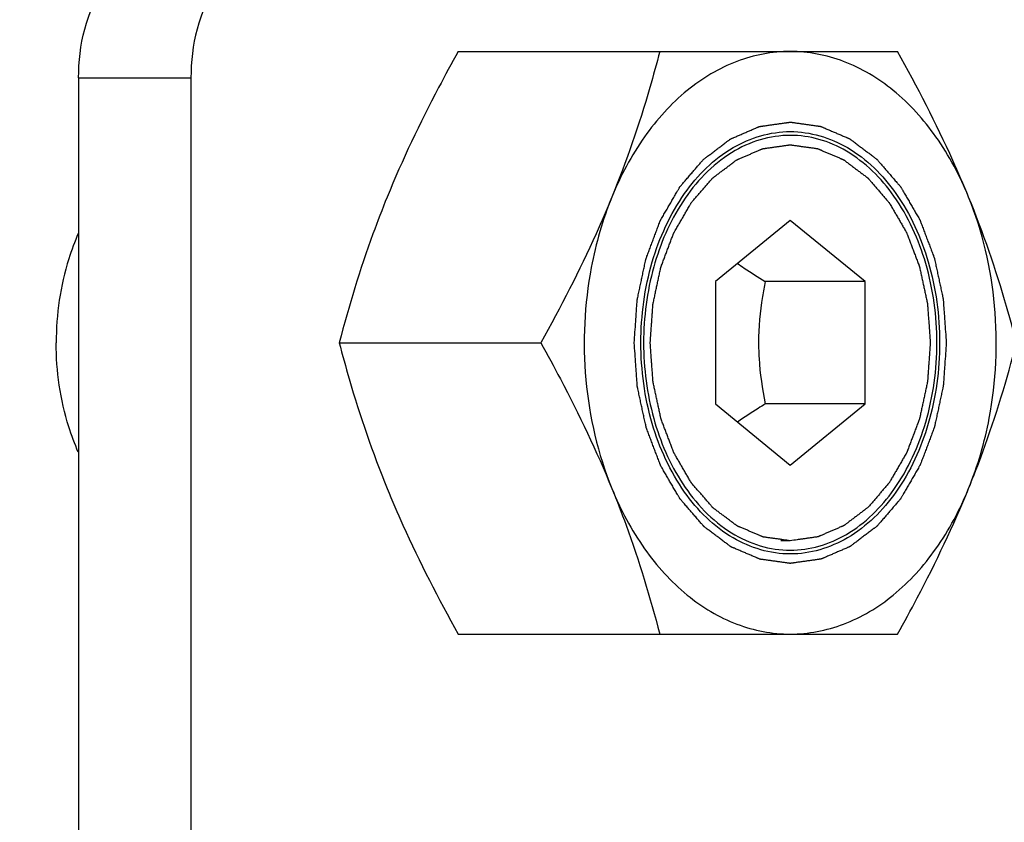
# Model space of a CAD drawing. Header units: millimetres. Extents: x 0 to 11890, y 0 to 8410.
# Tile 180 of 190: x 7861 to 7898, y 6883 to 6913. Entities that reach past the tile are written whole.
import ezdxf

# ---------------------------------------------------------------- set-up
doc = ezdxf.new("R2010")
doc.units = ezdxf.units.MM
doc.header["$LTSCALE"] = 653.95
doc.layers.get('0').update_dxf_attribs({"linetype": 'CONTINUOUS'})
for name, color, linetype in [('304105000321DXF_CONTINUOUS_LINE', 7, 'CONTINUOUS'), ('625001000002DXF_CONTINUOUS_LINE', 7, 'CONTINUOUS'), ('627001000004DXF_CONTINUOUS_LINE', 7, 'CONTINUOUS'), ('R180-1-YUNDONGFANWDXF_DIMENSION', 7, 'CONTINUOUS')]:
    doc.layers.add(name, color=color, linetype=linetype)
doc.styles.get("Standard").update_dxf_attribs({"font": 'txt', "width": 0.7})
doc.dimstyles.new('DIMSTYLE_2', dxfattribs={"dimtxt": 100, "dimasz": 60, "dimexe": 5, "dimexo": 0.2, "dimgap": 2.5, "dimtad": 1, "dimdec": 1, "dimdsep": 46, "dimtxsty": 'Standard', "dimblk": '_FILLED', "dimblk1": '_FILLED', "dimblk2": '_FILLED', "dimcen": 0.09, "dimclrt": 5, "dimazin": 2, "dimtp": 0.01, "dimtm": 0.01, "dimtfac": 1, "dimtdec": 1, "dimtofl": 0, "dimtmove": 0, "dimatfit": 3, "dimldrblk": '_FILLED', "dimfxl": 0, "dimtolj": 1, "dimarcsym": 0})
doc.dimstyles.new('DIMSTYLE_4', dxfattribs={"dimtxt": 100, "dimasz": 60, "dimexe": 5, "dimexo": 0.2, "dimgap": 2.5, "dimtad": 0, "dimtih": 1, "dimtoh": 1, "dimdec": 1, "dimdsep": 46, "dimtxsty": 'Standard', "dimblk": '_FILLED', "dimblk1": '_FILLED', "dimblk2": '_FILLED', "dimcen": 0.09, "dimclrt": 5, "dimazin": 2, "dimtp": 0.01, "dimtm": 0.01, "dimtfac": 1, "dimtdec": 1, "dimtofl": 0, "dimtmove": 0, "dimatfit": 3, "dimldrblk": '_FILLED', "dimfxl": 0, "dimtolj": 1, "dimarcsym": 0})

# ---------------------------------------------------------------- blocks, each defined once
blk = doc.blocks.new('_FILLED')
at = {"color": 0, "linetype": 'ByBlock'}
blk.add_solid([(0, 0), (-1, 0.16667), (-1, -0.16667)], dxfattribs=at)
blk = doc.blocks.new('*D3')
at = {"layer": 'R180-1-YUNDONGFANWDXF_DIMENSION', "color": 2, "linetype": 'Continuous'}
for p, q in [((7942.193, 7214.559), (4728.591, 7214.559)), ((4778.591, 7214.559), (4778.591, 6042.575)), ((4778.591, 4870.591), (4778.591, 6042.575)), ((5593.977, 4870.591), (4728.591, 4870.591))]:
    blk.add_line(p, q, dxfattribs=at)
at = {"layer": 'R180-1-YUNDONGFANWDXF_DIMENSION', "color": 2, "linetype": 'Continuous', "xscale": 60, "yscale": 60, "zscale": 60}
for p, rotation in [((4778.591, 7214.559), 90), ((4778.591, 4870.591), 270)]:
    blk.add_blockref('_FILLED', p, dxfattribs=dict(at, rotation=rotation))
blk = doc.blocks.new('*D23')
at = {"layer": 'R180-1-YUNDONGFANWDXF_DIMENSION', "color": 2, "linetype": 'Continuous'}
blk.add_line((7735.292, 7042.157), (9296.079, 7042.157), dxfattribs=at)

msp = doc.modelspace()

# ---------------------------------------------------------------- linework, layer by layer
at = {"color": 7, "linetype": 'Continuous'}
msp.add_arc((7733.292, 5792.157), 1250, 9, 135, dxfattribs=at)
at = {"layer": '304105000321DXF_CONTINUOUS_LINE', "color": 7, "linetype": 'Continuous'}
for p, q in [((7862.796, 6911.091), (7862.796, 6829.091)), ((7867.038, 6911.091), (7867.038, 6829.091))]:
    msp.add_line(p, q, dxfattribs=at)
at = {"layer": '304105000321DXF_CONTINUOUS_LINE', "color": 9, "linetype": 'Continuous'}
msp.add_line((7862.796, 6911.091), (7867.038, 6911.091), dxfattribs=at)
at = {"layer": '304105000321DXF_CONTINUOUS_LINE', "color": 7, "linetype": 'Continuous'}
for points, knots in [([(7862.796, 6911.091), (7862.796, 6912.319), (7863.263, 6914.603), (7865.366, 6916.091), (7866.331, 6916.091)], [0, 0, 0, 0, 0.559768, 1, 1, 1, 1]), ([(7870.574, 6916.091), (7869.608, 6916.091), (7867.506, 6914.603), (7867.038, 6912.319), (7867.038, 6911.091)], [0, 0, 0, 0, 0.440232, 1, 1, 1, 1])]:
    msp.add_open_spline(points, degree=3, knots=knots, dxfattribs=at)
at = {"layer": '625001000002DXF_CONTINUOUS_LINE', "color": 7, "linetype": 'Continuous'}
for p, q in [((7889.666, 6905.71), (7886.837, 6903.4)), ((7892.494, 6903.4), (7889.666, 6905.71)), ((7886.837, 6903.4), (7886.837, 6898.781)), ((7892.494, 6903.4), (7888.723, 6903.4)), ((7892.494, 6898.781), (7892.494, 6903.4)), ((7886.837, 6898.781), (7889.666, 6896.472)), ((7892.494, 6898.781), (7888.723, 6898.781)), ((7889.666, 6896.472), (7892.494, 6898.781))]:
    msp.add_line(p, q, dxfattribs=at)
at = {"layer": '625001000002DXF_CONTINUOUS_LINE', "color": 2, "linetype": 'Continuous'}
msp.add_line((7889.666, 6893.616), (7889.312, 6893.616), dxfattribs=at)
at = {"layer": '625001000002DXF_CONTINUOUS_LINE', "color": 7, "linetype": 'Continuous'}
for points, knots in [([(7889.666, 6908.922), (7889.285, 6908.922), (7888.503, 6908.805), (7886.991, 6908.11), (7886.085, 6907.146), (7885.607, 6906.418)], [0, 0, 0, 0, 0.231158, 0.471469, 1, 1, 1, 1]), ([(7889.666, 6893.26), (7890.029, 6893.26), (7890.774, 6893.365), (7892.222, 6893.998), (7893.785, 6895.56), (7894.938, 6898.126), (7895.341, 6901.091), (7894.938, 6904.055), (7893.785, 6906.621), (7892.222, 6908.183), (7890.774, 6908.816), (7890.029, 6908.922), (7889.666, 6908.922)], [0, 0, 0, 0, 0.051797, 0.105473, 0.222848, 0.356285, 0.5, 0.643715, 0.777152, 0.894527, 0.948203, 1, 1, 1, 1]), ([(7885.607, 6906.418), (7885.114, 6905.666), (7884.368, 6903.922), (7884.005, 6901.091), (7884.368, 6898.26), (7885.113, 6896.516), (7885.607, 6895.764)], [0, 0, 0, 0, 0.241552, 0.499997, 0.758444, 1, 1, 1, 1]), ([(7887.675, 6904.086), (7887.758, 6904.027), (7888.101, 6903.789), (7888.454, 6903.565), (7888.723, 6903.4)], [0, 0, 0, 0, 0.243098, 1, 1, 1, 1]), ([(7888.723, 6903.4), (7888.685, 6903.212), (7888.543, 6902.45), (7888.47, 6901.674), (7888.47, 6901.091)], [0, 0, 0, 0, 0.248025, 1, 1, 1, 1]), ([(7888.47, 6901.091), (7888.47, 6900.895), (7888.494, 6900.12), (7888.607, 6899.35), (7888.723, 6898.781)], [0, 0, 0, 0, 0.251886, 1, 1, 1, 1]), ([(7888.723, 6898.781), (7888.632, 6898.725), (7888.277, 6898.505), (7887.928, 6898.275), (7887.675, 6898.096)], [0, 0, 0, 0, 0.256164, 1, 1, 1, 1]), ([(7885.607, 6895.764), (7886.085, 6895.036), (7886.99, 6894.071), (7888.503, 6893.376), (7889.285, 6893.26), (7889.666, 6893.26)], [0, 0, 0, 0, 0.528534, 0.768844, 1, 1, 1, 1])]:
    msp.add_open_spline(points, degree=3, knots=knots, dxfattribs=at)
at = {"layer": '625001000002DXF_CONTINUOUS_LINE', "color": 2, "linetype": 'Continuous'}
for points, knots in [([(7884.38, 6901.091), (7884.389, 6901.212), (7884.405, 6901.454), (7884.426, 6901.756), (7884.443, 6901.998), (7884.454, 6902.149), (7884.462, 6902.27), (7884.468, 6902.361), (7884.474, 6902.437), (7884.477, 6902.49), (7884.48, 6902.52), (7884.48, 6902.543), (7884.486, 6902.564), (7884.492, 6902.594), (7884.503, 6902.644), (7884.518, 6902.717), (7884.537, 6902.804), (7884.562, 6902.921), (7884.593, 6903.066), (7884.63, 6903.241), (7884.667, 6903.416), (7884.698, 6903.561), (7884.723, 6903.677), (7884.742, 6903.765), (7884.757, 6903.837), (7884.768, 6903.888), (7884.775, 6903.917), (7884.778, 6903.94), (7884.787, 6903.959), (7884.797, 6903.986), (7884.814, 6904.033), (7884.84, 6904.1), (7884.87, 6904.181), (7884.91, 6904.288), (7884.961, 6904.422), (7885.021, 6904.583), (7885.082, 6904.744), (7885.132, 6904.878), (7885.173, 6904.986), (7885.203, 6905.066), (7885.228, 6905.133), (7885.246, 6905.18), (7885.256, 6905.207), (7885.263, 6905.228), (7885.274, 6905.245), (7885.287, 6905.269), (7885.312, 6905.311), (7885.346, 6905.371), (7885.388, 6905.443), (7885.443, 6905.539), (7885.513, 6905.658), (7885.596, 6905.802), (7885.679, 6905.945), (7885.748, 6906.065), (7885.804, 6906.161), (7885.845, 6906.233), (7885.88, 6906.292), (7885.904, 6906.335), (7885.918, 6906.358), (7885.928, 6906.377), (7885.941, 6906.391), (7885.957, 6906.41), (7885.987, 6906.444), (7886.028, 6906.492), (7886.078, 6906.55), (7886.144, 6906.627), (7886.227, 6906.724), (7886.327, 6906.839), (7886.427, 6906.955), (7886.51, 6907.052), (7886.576, 6907.129), (7886.626, 6907.187), (7886.667, 6907.235), (7886.696, 6907.269), (7886.713, 6907.288), (7886.725, 6907.303), (7886.74, 6907.313), (7886.759, 6907.328), (7886.792, 6907.352), (7886.839, 6907.389), (7886.896, 6907.432), (7886.972, 6907.489), (7887.066, 6907.561), (7887.18, 6907.647), (7887.294, 6907.733), (7887.388, 6907.805), (7887.464, 6907.862), (7887.512, 6907.898), (7887.549, 6907.927), (7887.578, 6907.949), (7887.601, 6907.967), (7887.621, 6907.981), (7887.634, 6907.993), (7887.65, 6907.998), (7887.671, 6908.007), (7887.696, 6908.018), (7887.727, 6908.032), (7887.768, 6908.049), (7887.82, 6908.072), (7887.902, 6908.107), (7888.005, 6908.152), (7888.128, 6908.205), (7888.251, 6908.258), (7888.354, 6908.303), (7888.436, 6908.338), (7888.488, 6908.36), (7888.529, 6908.378), (7888.559, 6908.392), (7888.585, 6908.403), (7888.606, 6908.411), (7888.621, 6908.42), (7888.638, 6908.42), (7888.659, 6908.424), (7888.686, 6908.427), (7888.719, 6908.432), (7888.763, 6908.438), (7888.817, 6908.446), (7888.904, 6908.458), (7889.013, 6908.474), (7889.143, 6908.492), (7889.274, 6908.51), (7889.383, 6908.526), (7889.47, 6908.538), (7889.524, 6908.546), (7889.568, 6908.552), (7889.601, 6908.557), (7889.628, 6908.56), (7889.647, 6908.563), (7889.658, 6908.564), (7889.666, 6908.566), (7889.674, 6908.564), (7889.685, 6908.563), (7889.703, 6908.56), (7889.73, 6908.557), (7889.762, 6908.552), (7889.805, 6908.546), (7889.858, 6908.539), (7889.944, 6908.527), (7890.051, 6908.512), (7890.179, 6908.495), (7890.308, 6908.477), (7890.414, 6908.462), (7890.5, 6908.45), (7890.553, 6908.443), (7890.596, 6908.437), (7890.628, 6908.432), (7890.655, 6908.429), (7890.676, 6908.425), (7890.693, 6908.425), (7890.708, 6908.416), (7890.729, 6908.408), (7890.754, 6908.397), (7890.785, 6908.384), (7890.826, 6908.366), (7890.878, 6908.344), (7890.96, 6908.309), (7891.063, 6908.265), (7891.186, 6908.213), (7891.31, 6908.16), (7891.413, 6908.116), (7891.495, 6908.081), (7891.546, 6908.059), (7891.587, 6908.041), (7891.618, 6908.028), (7891.644, 6908.017), (7891.665, 6908.008), (7891.68, 6908.003), (7891.694, 6907.991), (7891.713, 6907.977), (7891.737, 6907.959), (7891.765, 6907.938), (7891.803, 6907.909), (7891.851, 6907.873), (7891.927, 6907.816), (7892.022, 6907.745), (7892.135, 6907.659), (7892.249, 6907.574), (7892.344, 6907.502), (7892.42, 6907.445), (7892.468, 6907.41), (7892.505, 6907.381), (7892.534, 6907.36), (7892.558, 6907.342), (7892.577, 6907.327), (7892.591, 6907.318), (7892.603, 6907.302), (7892.621, 6907.283), (7892.642, 6907.258), (7892.667, 6907.229), (7892.701, 6907.189), (7892.743, 6907.14), (7892.811, 6907.062), (7892.896, 6906.964), (7892.997, 6906.847), (7893.099, 6906.729), (7893.183, 6906.631), (7893.251, 6906.553), (7893.302, 6906.494), (7893.344, 6906.445), (7893.374, 6906.411), (7893.39, 6906.391), (7893.404, 6906.377), (7893.413, 6906.359), (7893.427, 6906.335), (7893.451, 6906.294), (7893.485, 6906.235), (7893.526, 6906.165), (7893.581, 6906.071), (7893.649, 6905.954), (7893.731, 6905.813), (7893.813, 6905.672), (7893.881, 6905.554), (7893.935, 6905.46), (7893.976, 6905.39), (7894.01, 6905.331), (7894.034, 6905.29), (7894.048, 6905.266), (7894.059, 6905.25), (7894.066, 6905.229), (7894.076, 6905.202), (7894.094, 6905.155), (7894.119, 6905.088), (7894.15, 6905.008), (7894.19, 6904.901), (7894.241, 6904.767), (7894.302, 6904.606), (7894.363, 6904.445), (7894.414, 6904.312), (7894.454, 6904.204), (7894.485, 6904.124), (7894.51, 6904.057), (7894.528, 6904.01), (7894.538, 6903.983), (7894.546, 6903.964), (7894.55, 6903.941), (7894.557, 6903.913), (7894.568, 6903.862), (7894.583, 6903.789), (7894.602, 6903.702), (7894.627, 6903.585), (7894.659, 6903.44), (7894.696, 6903.266), (7894.734, 6903.091), (7894.766, 6902.946), (7894.791, 6902.83), (7894.81, 6902.743), (7894.825, 6902.67), (7894.836, 6902.619), (7894.842, 6902.59), (7894.848, 6902.569), (7894.849, 6902.545), (7894.851, 6902.514), (7894.855, 6902.46), (7894.86, 6902.384), (7894.867, 6902.291), (7894.875, 6902.168), (7894.886, 6902.014), (7894.904, 6901.768), (7894.925, 6901.46), (7894.943, 6901.214), (7894.951, 6901.091)], [0, 0, 0, 0, 0.015625, 0.03125, 0.039062, 0.046875, 0.050781, 0.054688, 0.058594, 0.060547, 0.061523, 0.0625, 0.063477, 0.064453, 0.066406, 0.070312, 0.074219, 0.078125, 0.085938, 0.09375, 0.101562, 0.109375, 0.113281, 0.117188, 0.121094, 0.123047, 0.124023, 0.125, 0.125977, 0.126953, 0.128906, 0.132812, 0.136719, 0.140625, 0.148438, 0.15625, 0.164062, 0.171875, 0.175781, 0.179688, 0.183594, 0.185547, 0.186523, 0.1875, 0.188477, 0.189453, 0.191406, 0.195312, 0.199219, 0.203125, 0.210938, 0.21875, 0.226562, 0.234375, 0.238281, 0.242188, 0.246094, 0.248047, 0.249023, 0.25, 0.250977, 0.251953, 0.253906, 0.257812, 0.261719, 0.265625, 0.273438, 0.28125, 0.289062, 0.296875, 0.300781, 0.304688, 0.308594, 0.310547, 0.311523, 0.3125, 0.313477, 0.314453, 0.316406, 0.320312, 0.324219, 0.328125, 0.335938, 0.34375, 0.351562, 0.359375, 0.363281, 0.367188, 0.369141, 0.371094, 0.373047, 0.374023, 0.375, 0.375977, 0.376953, 0.378906, 0.380859, 0.382812, 0.386719, 0.390625, 0.398438, 0.40625, 0.414062, 0.421875, 0.425781, 0.429688, 0.431641, 0.433594, 0.435547, 0.436523, 0.4375, 0.438477, 0.439453, 0.441406, 0.443359, 0.445312, 0.449219, 0.453125, 0.460938, 0.46875, 0.476562, 0.484375, 0.488281, 0.492188, 0.494141, 0.496094, 0.498047, 0.499023, 0.499512, 0.5, 0.500488, 0.500977, 0.501953, 0.503906, 0.505859, 0.507812, 0.511719, 0.515625, 0.523438, 0.53125, 0.539062, 0.546875, 0.550781, 0.554688, 0.556641, 0.558594, 0.560547, 0.561523, 0.5625, 0.563477, 0.564453, 0.566406, 0.568359, 0.570312, 0.574219, 0.578125, 0.585938, 0.59375, 0.601562, 0.609375, 0.613281, 0.617188, 0.619141, 0.621094, 0.623047, 0.624023, 0.625, 0.625977, 0.626953, 0.628906, 0.630859, 0.632812, 0.636719, 0.640625, 0.648438, 0.65625, 0.664062, 0.671875, 0.675781, 0.679688, 0.681641, 0.683594, 0.685547, 0.686523, 0.6875, 0.688477, 0.689453, 0.691406, 0.693359, 0.695312, 0.699219, 0.703125, 0.710938, 0.71875, 0.726562, 0.734375, 0.738281, 0.742188, 0.746094, 0.748047, 0.749023, 0.75, 0.750977, 0.751953, 0.753906, 0.757812, 0.761719, 0.765625, 0.773438, 0.78125, 0.789062, 0.796875, 0.800781, 0.804688, 0.808594, 0.810547, 0.811523, 0.8125, 0.813477, 0.814453, 0.816406, 0.820312, 0.824219, 0.828125, 0.835938, 0.84375, 0.851562, 0.859375, 0.863281, 0.867188, 0.871094, 0.873047, 0.874023, 0.875, 0.875977, 0.876953, 0.878906, 0.882812, 0.886719, 0.890625, 0.898438, 0.90625, 0.914062, 0.921875, 0.925781, 0.929688, 0.933594, 0.935547, 0.936523, 0.9375, 0.938477, 0.939453, 0.941406, 0.945312, 0.949219, 0.953125, 0.960938, 0.96875, 0.984375, 1, 1, 1, 1]), ([(7889.666, 6893.616), (7889.58, 6893.628), (7889.452, 6893.645), (7889.281, 6893.669), (7889.153, 6893.687), (7889.024, 6893.705), (7888.917, 6893.72), (7888.832, 6893.731), (7888.778, 6893.739), (7888.735, 6893.745), (7888.703, 6893.749), (7888.677, 6893.753), (7888.655, 6893.756), (7888.639, 6893.757), (7888.624, 6893.765), (7888.603, 6893.773), (7888.577, 6893.785), (7888.547, 6893.798), (7888.505, 6893.815), (7888.454, 6893.837), (7888.372, 6893.872), (7888.269, 6893.916), (7888.145, 6893.969), (7888.022, 6894.022), (7887.919, 6894.066), (7887.837, 6894.101), (7887.785, 6894.123), (7887.744, 6894.14), (7887.713, 6894.153), (7887.688, 6894.164), (7887.667, 6894.173), (7887.651, 6894.179), (7887.638, 6894.191), (7887.618, 6894.205), (7887.595, 6894.223), (7887.566, 6894.244), (7887.528, 6894.273), (7887.481, 6894.308), (7887.405, 6894.365), (7887.31, 6894.437), (7887.196, 6894.522), (7887.082, 6894.608), (7886.988, 6894.679), (7886.912, 6894.736), (7886.864, 6894.772), (7886.826, 6894.8), (7886.798, 6894.822), (7886.774, 6894.839), (7886.755, 6894.854), (7886.74, 6894.863), (7886.728, 6894.88), (7886.711, 6894.899), (7886.69, 6894.923), (7886.665, 6894.953), (7886.631, 6894.992), (7886.588, 6895.041), (7886.521, 6895.119), (7886.436, 6895.217), (7886.335, 6895.335), (7886.233, 6895.452), (7886.148, 6895.55), (7886.081, 6895.629), (7886.03, 6895.688), (7885.988, 6895.737), (7885.958, 6895.771), (7885.941, 6895.791), (7885.928, 6895.804), (7885.918, 6895.823), (7885.904, 6895.846), (7885.881, 6895.887), (7885.846, 6895.946), (7885.806, 6896.016), (7885.751, 6896.11), (7885.683, 6896.228), (7885.601, 6896.369), (7885.519, 6896.51), (7885.451, 6896.627), (7885.396, 6896.721), (7885.355, 6896.791), (7885.321, 6896.85), (7885.297, 6896.891), (7885.284, 6896.915), (7885.273, 6896.932), (7885.266, 6896.953), (7885.256, 6896.979), (7885.238, 6897.026), (7885.213, 6897.093), (7885.182, 6897.173), (7885.142, 6897.281), (7885.091, 6897.415), (7885.03, 6897.575), (7884.969, 6897.736), (7884.918, 6897.87), (7884.878, 6897.977), (7884.847, 6898.057), (7884.822, 6898.124), (7884.804, 6898.171), (7884.794, 6898.198), (7884.785, 6898.218), (7884.782, 6898.24), (7884.775, 6898.269), (7884.764, 6898.32), (7884.748, 6898.392), (7884.73, 6898.48), (7884.704, 6898.596), (7884.673, 6898.741), (7884.635, 6898.916), (7884.598, 6899.09), (7884.566, 6899.235), (7884.541, 6899.352), (7884.522, 6899.439), (7884.507, 6899.512), (7884.495, 6899.562), (7884.489, 6899.592), (7884.484, 6899.613), (7884.483, 6899.636), (7884.481, 6899.667), (7884.477, 6899.721), (7884.471, 6899.798), (7884.465, 6899.89), (7884.456, 6900.013), (7884.445, 6900.167), (7884.428, 6900.414), (7884.406, 6900.721), (7884.389, 6900.968), (7884.38, 6901.091)], [0, 0, 0, 0, 0.03125, 0.046875, 0.0625, 0.078125, 0.09375, 0.101562, 0.109375, 0.113281, 0.117188, 0.121094, 0.123047, 0.125, 0.126953, 0.128906, 0.132812, 0.136719, 0.140625, 0.148438, 0.15625, 0.171875, 0.1875, 0.203125, 0.21875, 0.226562, 0.234375, 0.238281, 0.242188, 0.246094, 0.248047, 0.25, 0.251953, 0.253906, 0.257812, 0.261719, 0.265625, 0.273438, 0.28125, 0.296875, 0.3125, 0.328125, 0.34375, 0.351562, 0.359375, 0.363281, 0.367188, 0.371094, 0.373047, 0.375, 0.376953, 0.378906, 0.382812, 0.386719, 0.390625, 0.398438, 0.40625, 0.421875, 0.4375, 0.453125, 0.46875, 0.476562, 0.484375, 0.492188, 0.496094, 0.498047, 0.5, 0.501953, 0.503906, 0.507812, 0.515625, 0.523438, 0.53125, 0.546875, 0.5625, 0.578125, 0.59375, 0.601562, 0.609375, 0.617188, 0.621094, 0.623047, 0.625, 0.626953, 0.628906, 0.632812, 0.640625, 0.648438, 0.65625, 0.671875, 0.6875, 0.703125, 0.71875, 0.726562, 0.734375, 0.742188, 0.746094, 0.748047, 0.75, 0.751953, 0.753906, 0.757812, 0.765625, 0.773438, 0.78125, 0.796875, 0.8125, 0.828125, 0.84375, 0.851562, 0.859375, 0.867188, 0.871094, 0.873047, 0.875, 0.876953, 0.878906, 0.882812, 0.890625, 0.898438, 0.90625, 0.921875, 0.9375, 0.96875, 1, 1, 1, 1]), ([(7894.951, 6901.091), (7894.943, 6900.97), (7894.926, 6900.728), (7894.905, 6900.425), (7894.889, 6900.183), (7894.878, 6900.032), (7894.87, 6899.911), (7894.863, 6899.82), (7894.858, 6899.745), (7894.855, 6899.692), (7894.852, 6899.662), (7894.852, 6899.639), (7894.846, 6899.617), (7894.84, 6899.588), (7894.829, 6899.537), (7894.814, 6899.464), (7894.795, 6899.377), (7894.77, 6899.261), (7894.739, 6899.115), (7894.702, 6898.941), (7894.664, 6898.766), (7894.633, 6898.62), (7894.609, 6898.504), (7894.59, 6898.417), (7894.574, 6898.344), (7894.564, 6898.293), (7894.557, 6898.264), (7894.553, 6898.242), (7894.545, 6898.222), (7894.535, 6898.195), (7894.517, 6898.148), (7894.492, 6898.081), (7894.462, 6898.001), (7894.422, 6897.893), (7894.371, 6897.759), (7894.311, 6897.598), (7894.25, 6897.437), (7894.2, 6897.303), (7894.159, 6897.196), (7894.129, 6897.115), (7894.104, 6897.048), (7894.086, 6897.001), (7894.076, 6896.974), (7894.069, 6896.954), (7894.058, 6896.936), (7894.044, 6896.912), (7894.02, 6896.87), (7893.985, 6896.81), (7893.944, 6896.739), (7893.888, 6896.643), (7893.819, 6896.523), (7893.736, 6896.38), (7893.653, 6896.236), (7893.583, 6896.116), (7893.528, 6896.021), (7893.487, 6895.949), (7893.452, 6895.889), (7893.428, 6895.847), (7893.414, 6895.823), (7893.404, 6895.804), (7893.391, 6895.791), (7893.374, 6895.771), (7893.345, 6895.738), (7893.304, 6895.689), (7893.254, 6895.631), (7893.187, 6895.554), (7893.104, 6895.458), (7893.005, 6895.342), (7892.905, 6895.226), (7892.822, 6895.13), (7892.756, 6895.053), (7892.706, 6894.995), (7892.664, 6894.947), (7892.635, 6894.913), (7892.619, 6894.894), (7892.607, 6894.878), (7892.592, 6894.869), (7892.573, 6894.854), (7892.54, 6894.829), (7892.493, 6894.793), (7892.436, 6894.75), (7892.36, 6894.692), (7892.265, 6894.621), (7892.152, 6894.534), (7892.038, 6894.448), (7891.943, 6894.376), (7891.868, 6894.319), (7891.82, 6894.283), (7891.782, 6894.254), (7891.754, 6894.233), (7891.73, 6894.215), (7891.711, 6894.201), (7891.697, 6894.189), (7891.682, 6894.183), (7891.661, 6894.174), (7891.635, 6894.163), (7891.605, 6894.15), (7891.564, 6894.132), (7891.512, 6894.11), (7891.43, 6894.074), (7891.327, 6894.03), (7891.204, 6893.976), (7891.081, 6893.923), (7890.978, 6893.879), (7890.896, 6893.843), (7890.844, 6893.821), (7890.803, 6893.803), (7890.772, 6893.79), (7890.747, 6893.779), (7890.726, 6893.77), (7890.711, 6893.762), (7890.694, 6893.761), (7890.673, 6893.758), (7890.645, 6893.754), (7890.613, 6893.749), (7890.569, 6893.743), (7890.515, 6893.736), (7890.428, 6893.723), (7890.319, 6893.708), (7890.188, 6893.689), (7890.058, 6893.671), (7889.884, 6893.646), (7889.753, 6893.628), (7889.666, 6893.616)], [0, 0, 0, 0, 0.03125, 0.0625, 0.078125, 0.09375, 0.101562, 0.109375, 0.117188, 0.121094, 0.123047, 0.125, 0.126953, 0.128906, 0.132812, 0.140625, 0.148438, 0.15625, 0.171875, 0.1875, 0.203125, 0.21875, 0.226562, 0.234375, 0.242188, 0.246094, 0.248047, 0.25, 0.251953, 0.253906, 0.257812, 0.265625, 0.273438, 0.28125, 0.296875, 0.3125, 0.328125, 0.34375, 0.351562, 0.359375, 0.367188, 0.371094, 0.373047, 0.375, 0.376953, 0.378906, 0.382812, 0.390625, 0.398438, 0.40625, 0.421875, 0.4375, 0.453125, 0.46875, 0.476562, 0.484375, 0.492188, 0.496094, 0.498047, 0.5, 0.501953, 0.503906, 0.507812, 0.515625, 0.523438, 0.53125, 0.546875, 0.5625, 0.578125, 0.59375, 0.601562, 0.609375, 0.617188, 0.621094, 0.623047, 0.625, 0.626953, 0.628906, 0.632812, 0.640625, 0.648438, 0.65625, 0.671875, 0.6875, 0.703125, 0.71875, 0.726562, 0.734375, 0.738281, 0.742188, 0.746094, 0.748047, 0.75, 0.751953, 0.753906, 0.757812, 0.761719, 0.765625, 0.773438, 0.78125, 0.796875, 0.8125, 0.828125, 0.84375, 0.851562, 0.859375, 0.863281, 0.867188, 0.871094, 0.873047, 0.875, 0.876953, 0.878906, 0.882812, 0.886719, 0.890625, 0.898438, 0.90625, 0.921875, 0.9375, 0.953125, 0.96875, 1, 1, 1, 1])]:
    msp.add_open_spline(points, degree=3, knots=knots, dxfattribs=at)
at = {"layer": '627001000004DXF_CONTINUOUS_LINE', "color": 7, "linetype": 'Continuous'}
for p, q in [((7877.128, 6912.091), (7893.719, 6912.091)), ((7872.637, 6901.091), (7880.246, 6901.091)), ((7877.128, 6890.091), (7893.719, 6890.091))]:
    msp.add_line(p, q, dxfattribs=at)
for points, knots in [([(7877.128, 6912.091), (7876.876, 6911.639), (7875.902, 6909.846), (7875.02, 6908.001), (7874.444, 6906.591)], [0, 0, 0, 0, 0.253663, 1, 1, 1, 1]), ([(7884.737, 6912.091), (7884.619, 6911.634), (7884.11, 6909.772), (7883.481, 6907.941), (7882.93, 6906.591)], [0, 0, 0, 0, 0.244411, 1, 1, 1, 1]), ([(7889.666, 6912.091), (7888.983, 6912.091), (7887.564, 6911.818), (7885.651, 6910.66), (7884.041, 6908.868), (7883.256, 6907.391), (7882.93, 6906.591)], [0, 0, 0, 0, 0.2228, 0.45935, 0.717992, 1, 1, 1, 1]), ([(7896.402, 6906.591), (7896.075, 6907.391), (7895.291, 6908.868), (7893.681, 6910.66), (7891.767, 6911.818), (7890.348, 6912.091), (7889.666, 6912.091)], [0, 0, 0, 0, 0.282008, 0.54065, 0.7772, 1, 1, 1, 1]), ([(7896.402, 6906.591), (7896.212, 6907.055), (7895.406, 6908.93), (7894.467, 6910.746), (7893.719, 6912.091)], [0, 0, 0, 0, 0.245851, 1, 1, 1, 1]), ([(7884.027, 6901.091), (7884.027, 6902.118), (7884.296, 6904.112), (7885.475, 6906.722), (7887.316, 6908.58), (7889.666, 6909.294), (7892.016, 6908.58), (7893.857, 6906.722), (7895.036, 6904.112), (7895.305, 6902.118), (7895.305, 6901.091)], [0, 0, 0, 0, 0.143982, 0.277671, 0.395266, 0.5, 0.604734, 0.722329, 0.856018, 1, 1, 1, 1]), ([(7874.444, 6906.591), (7874.258, 6906.133), (7873.561, 6904.332), (7872.998, 6902.481), (7872.637, 6901.091)], [0, 0, 0, 0, 0.255984, 1, 1, 1, 1]), ([(7882.93, 6906.591), (7882.74, 6906.126), (7881.934, 6904.251), (7880.995, 6902.435), (7880.246, 6901.091)], [0, 0, 0, 0, 0.245851, 1, 1, 1, 1]), ([(7882.93, 6906.591), (7882.581, 6905.738), (7881.549, 6902.158), (7881.874, 6898.178), (7882.93, 6895.591)], [0, 0, 0, 0, 0.247987, 1, 1, 1, 1]), ([(7898.209, 6901.091), (7898.091, 6901.547), (7897.582, 6903.41), (7896.953, 6905.24), (7896.402, 6906.591)], [0, 0, 0, 0, 0.244411, 1, 1, 1, 1]), ([(7896.402, 6895.591), (7896.75, 6896.444), (7897.783, 6900.023), (7897.458, 6904.004), (7896.402, 6906.591)], [0, 0, 0, 0, 0.247987, 1, 1, 1, 1]), ([(7862.784, 6905.222), (7862.646, 6904.909), (7862.152, 6903.586), (7861.947, 6902.16), (7861.947, 6901.091)], [0, 0, 0, 0, 0.242415, 1, 1, 1, 1]), ([(7862.784, 6896.959), (7862.646, 6897.272), (7862.152, 6898.595), (7861.947, 6900.022), (7861.947, 6901.091)], [0, 0, 0, 0, 0.242415, 1, 1, 1, 1]), ([(7872.637, 6901.091), (7872.756, 6900.634), (7873.265, 6898.772), (7873.893, 6896.941), (7874.444, 6895.591)], [0, 0, 0, 0, 0.244411, 1, 1, 1, 1]), ([(7880.246, 6901.091), (7880.498, 6900.639), (7881.472, 6898.846), (7882.354, 6897.001), (7882.93, 6895.591)], [0, 0, 0, 0, 0.253662, 1, 1, 1, 1]), ([(7895.305, 6901.091), (7895.305, 6900.063), (7895.036, 6898.07), (7893.857, 6895.459), (7892.016, 6893.601), (7889.666, 6892.887), (7887.316, 6893.601), (7885.475, 6895.459), (7884.296, 6898.07), (7884.027, 6900.063), (7884.027, 6901.091)], [0, 0, 0, 0, 0.143982, 0.277671, 0.395266, 0.5, 0.604734, 0.722329, 0.856018, 1, 1, 1, 1]), ([(7896.402, 6895.591), (7896.589, 6896.048), (7897.286, 6897.849), (7897.848, 6899.7), (7898.209, 6901.091)], [0, 0, 0, 0, 0.255984, 1, 1, 1, 1]), ([(7874.444, 6895.591), (7874.634, 6895.126), (7875.441, 6893.251), (7876.379, 6891.435), (7877.128, 6890.091)], [0, 0, 0, 0, 0.245851, 1, 1, 1, 1]), ([(7882.93, 6895.591), (7883.117, 6895.133), (7883.814, 6893.332), (7884.376, 6891.481), (7884.737, 6890.091)], [0, 0, 0, 0, 0.255984, 1, 1, 1, 1]), ([(7882.93, 6895.591), (7883.256, 6894.791), (7884.041, 6893.314), (7885.651, 6891.522), (7887.564, 6890.364), (7888.983, 6890.091), (7889.666, 6890.091)], [0, 0, 0, 0, 0.282008, 0.54065, 0.7772, 1, 1, 1, 1]), ([(7889.666, 6890.091), (7890.348, 6890.091), (7891.767, 6890.364), (7893.681, 6891.522), (7895.291, 6893.314), (7896.075, 6894.791), (7896.402, 6895.591)], [0, 0, 0, 0, 0.2228, 0.45935, 0.717992, 1, 1, 1, 1]), ([(7893.719, 6890.091), (7893.97, 6890.543), (7894.945, 6892.336), (7895.826, 6894.181), (7896.402, 6895.591)], [0, 0, 0, 0, 0.253663, 1, 1, 1, 1])]:
    msp.add_open_spline(points, degree=3, knots=knots, dxfattribs=at)
at = {"layer": '627001000004DXF_CONTINUOUS_LINE', "color": 2, "linetype": 'Continuous'}
for points in [[(7883.775, 6901.091), (7883.784, 6901.226), (7883.803, 6901.495), (7883.826, 6901.832), (7883.845, 6902.102), (7883.857, 6902.271), (7883.866, 6902.405), (7883.873, 6902.507), (7883.879, 6902.591), (7883.883, 6902.65), (7883.886, 6902.684), (7883.886, 6902.709), (7883.893, 6902.733), (7883.899, 6902.766), (7883.911, 6902.822), (7883.929, 6902.903), (7883.949, 6903.001), (7883.977, 6903.13), (7884.012, 6903.293), (7884.053, 6903.487), (7884.095, 6903.682), (7884.129, 6903.844), (7884.157, 6903.974), (7884.178, 6904.071), (7884.195, 6904.152), (7884.207, 6904.209), (7884.214, 6904.241), (7884.219, 6904.266), (7884.228, 6904.288), (7884.239, 6904.318), (7884.259, 6904.37), (7884.287, 6904.445), (7884.321, 6904.535), (7884.366, 6904.654), (7884.422, 6904.804), (7884.489, 6904.983), (7884.557, 6905.163), (7884.613, 6905.312), (7884.658, 6905.432), (7884.692, 6905.522), (7884.72, 6905.596), (7884.739, 6905.649), (7884.751, 6905.678), (7884.758, 6905.702), (7884.771, 6905.721), (7884.786, 6905.748), (7884.813, 6905.794), (7884.852, 6905.861), (7884.898, 6905.941), (7884.96, 6906.048), (7885.037, 6906.181), (7885.13, 6906.341), (7885.222, 6906.501), (7885.3, 6906.635), (7885.361, 6906.742), (7885.4, 6906.808), (7885.431, 6906.862), (7885.454, 6906.902), (7885.473, 6906.935), (7885.487, 6906.958), (7885.495, 6906.971), (7885.5, 6906.982), (7885.507, 6906.99), (7885.517, 6907.001), (7885.533, 6907.019), (7885.556, 6907.046), (7885.584, 6907.078), (7885.621, 6907.121), (7885.667, 6907.175), (7885.741, 6907.261), (7885.834, 6907.369), (7885.945, 6907.498), (7886.056, 6907.627), (7886.148, 6907.734), (7886.222, 6907.82), (7886.268, 6907.874), (7886.305, 6907.917), (7886.333, 6907.949), (7886.356, 6907.976), (7886.373, 6907.995), (7886.382, 6908.005), (7886.388, 6908.014), (7886.397, 6908.02), (7886.407, 6908.028), (7886.426, 6908.042), (7886.452, 6908.062), (7886.484, 6908.086), (7886.526, 6908.118), (7886.579, 6908.158), (7886.663, 6908.222), (7886.769, 6908.302), (7886.895, 6908.398), (7887.022, 6908.494), (7887.128, 6908.574), (7887.212, 6908.638), (7887.265, 6908.678), (7887.307, 6908.71), (7887.339, 6908.734), (7887.365, 6908.754), (7887.384, 6908.768), (7887.394, 6908.776), (7887.402, 6908.783), (7887.411, 6908.786), (7887.422, 6908.791), (7887.442, 6908.799), (7887.471, 6908.812), (7887.505, 6908.827), (7887.551, 6908.846), (7887.608, 6908.871), (7887.7, 6908.911), (7887.814, 6908.96), (7887.952, 6909.02), (7888.089, 6909.079), (7888.204, 6909.129), (7888.295, 6909.168), (7888.353, 6909.193), (7888.398, 6909.213), (7888.433, 6909.228), (7888.461, 6909.24), (7888.481, 6909.249), (7888.493, 6909.253), (7888.501, 6909.258), (7888.511, 6909.258), (7888.523, 6909.26), (7888.544, 6909.263), (7888.574, 6909.268), (7888.611, 6909.273), (7888.659, 6909.28), (7888.72, 6909.288), (7888.817, 6909.302), (7888.938, 6909.319), (7889.084, 6909.34), (7889.229, 6909.36), (7889.351, 6909.377), (7889.448, 6909.391), (7889.508, 6909.399), (7889.557, 6909.406), (7889.593, 6909.411), (7889.623, 6909.416), (7889.645, 6909.419), (7889.657, 6909.42), (7889.666, 6909.422), (7889.675, 6909.42), (7889.687, 6909.419), (7889.708, 6909.416), (7889.737, 6909.412), (7889.773, 6909.407), (7889.821, 6909.4), (7889.88, 6909.392), (7889.976, 6909.379), (7890.095, 6909.362), (7890.238, 6909.342), (7890.381, 6909.323), (7890.5, 6909.306), (7890.596, 6909.293), (7890.655, 6909.285), (7890.703, 6909.278), (7890.739, 6909.273), (7890.768, 6909.269), (7890.789, 6909.266), (7890.801, 6909.264), (7890.81, 6909.264), (7890.819, 6909.259), (7890.83, 6909.255), (7890.85, 6909.246), (7890.879, 6909.234), (7890.913, 6909.219), (7890.959, 6909.199), (7891.016, 6909.175), (7891.108, 6909.136), (7891.223, 6909.087), (7891.36, 6909.028), (7891.498, 6908.969), (7891.613, 6908.92), (7891.704, 6908.881), (7891.762, 6908.857), (7891.808, 6908.837), (7891.842, 6908.823), (7891.871, 6908.81), (7891.891, 6908.802), (7891.902, 6908.797), (7891.911, 6908.794), (7891.919, 6908.787), (7891.929, 6908.779), (7891.948, 6908.765), (7891.974, 6908.745), (7892.006, 6908.722), (7892.048, 6908.69), (7892.101, 6908.65), (7892.186, 6908.586), (7892.291, 6908.507), (7892.418, 6908.411), (7892.545, 6908.316), (7892.651, 6908.237), (7892.735, 6908.173), (7892.788, 6908.133), (7892.831, 6908.101), (7892.862, 6908.078), (7892.889, 6908.058), (7892.907, 6908.044), (7892.918, 6908.036), (7892.926, 6908.03), (7892.933, 6908.021), (7892.942, 6908.011), (7892.959, 6907.992), (7892.982, 6907.964), (7893.011, 6907.932), (7893.048, 6907.888), (7893.096, 6907.833), (7893.171, 6907.746), (7893.265, 6907.637), (7893.379, 6907.506), (7893.492, 6907.375), (7893.586, 6907.266), (7893.662, 6907.178), (7893.709, 6907.124), (7893.746, 6907.08), (7893.775, 6907.047), (7893.798, 6907.02), (7893.817, 6906.998), (7893.832, 6906.983), (7893.843, 6906.962), (7893.858, 6906.936), (7893.877, 6906.903), (7893.9, 6906.864), (7893.93, 6906.811), (7893.968, 6906.746), (7894.029, 6906.641), (7894.105, 6906.51), (7894.196, 6906.353), (7894.287, 6906.196), (7894.363, 6906.066), (7894.424, 6905.961), (7894.47, 6905.882), (7894.508, 6905.817), (7894.535, 6905.771), (7894.549, 6905.745), (7894.562, 6905.726), (7894.569, 6905.703), (7894.581, 6905.673), (7894.601, 6905.621), (7894.629, 6905.546), (7894.663, 6905.457), (7894.708, 6905.337), (7894.765, 6905.188), (7894.833, 6905.009), (7894.901, 6904.83), (7894.957, 6904.68), (7895.003, 6904.561), (7895.037, 6904.471), (7895.065, 6904.397), (7895.085, 6904.345), (7895.096, 6904.315), (7895.105, 6904.293), (7895.109, 6904.268), (7895.117, 6904.236), (7895.129, 6904.179), (7895.146, 6904.098), (7895.167, 6904.001), (7895.195, 6903.871), (7895.23, 6903.709), (7895.272, 6903.515), (7895.314, 6903.32), (7895.35, 6903.159), (7895.378, 6903.029), (7895.399, 6902.932), (7895.416, 6902.851), (7895.428, 6902.794), (7895.435, 6902.762), (7895.442, 6902.738), (7895.442, 6902.712), (7895.445, 6902.677), (7895.449, 6902.617), (7895.455, 6902.532), (7895.462, 6902.429), (7895.472, 6902.291), (7895.484, 6902.12), (7895.503, 6901.845), (7895.528, 6901.502), (7895.547, 6901.228), (7895.557, 6901.091)], [(7895.557, 6901.091), (7895.547, 6900.956), (7895.529, 6900.686), (7895.505, 6900.349), (7895.487, 6900.079), (7895.475, 6899.911), (7895.466, 6899.776), (7895.459, 6899.675), (7895.453, 6899.591), (7895.449, 6899.532), (7895.446, 6899.498), (7895.446, 6899.472), (7895.439, 6899.448), (7895.433, 6899.416), (7895.42, 6899.359), (7895.403, 6899.278), (7895.382, 6899.181), (7895.355, 6899.051), (7895.32, 6898.889), (7895.278, 6898.694), (7895.237, 6898.5), (7895.202, 6898.338), (7895.175, 6898.208), (7895.154, 6898.111), (7895.136, 6898.03), (7895.125, 6897.973), (7895.117, 6897.94), (7895.113, 6897.915), (7895.104, 6897.894), (7895.093, 6897.864), (7895.073, 6897.811), (7895.045, 6897.737), (7895.011, 6897.647), (7894.966, 6897.527), (7894.91, 6897.378), (7894.842, 6897.198), (7894.775, 6897.019), (7894.719, 6896.869), (7894.674, 6896.75), (7894.64, 6896.66), (7894.612, 6896.585), (7894.592, 6896.533), (7894.581, 6896.503), (7894.573, 6896.48), (7894.561, 6896.461), (7894.546, 6896.434), (7894.518, 6896.387), (7894.48, 6896.32), (7894.434, 6896.24), (7894.372, 6896.134), (7894.295, 6896), (7894.202, 6895.84), (7894.109, 6895.68), (7894.032, 6895.547), (7893.97, 6895.44), (7893.932, 6895.373), (7893.901, 6895.32), (7893.878, 6895.28), (7893.858, 6895.247), (7893.845, 6895.223), (7893.837, 6895.21), (7893.832, 6895.199), (7893.824, 6895.192), (7893.815, 6895.181), (7893.799, 6895.162), (7893.776, 6895.135), (7893.748, 6895.103), (7893.711, 6895.06), (7893.665, 6895.006), (7893.591, 6894.92), (7893.498, 6894.813), (7893.387, 6894.684), (7893.276, 6894.555), (7893.184, 6894.447), (7893.11, 6894.361), (7893.063, 6894.308), (7893.026, 6894.265), (7892.998, 6894.232), (7892.975, 6894.205), (7892.959, 6894.187), (7892.95, 6894.176), (7892.943, 6894.167), (7892.935, 6894.162), (7892.925, 6894.154), (7892.906, 6894.14), (7892.88, 6894.12), (7892.848, 6894.096), (7892.806, 6894.064), (7892.753, 6894.024), (7892.669, 6893.96), (7892.563, 6893.88), (7892.436, 6893.784), (7892.31, 6893.688), (7892.204, 6893.608), (7892.12, 6893.544), (7892.067, 6893.504), (7892.025, 6893.472), (7891.993, 6893.447), (7891.967, 6893.428), (7891.948, 6893.413), (7891.938, 6893.406), (7891.93, 6893.399), (7891.921, 6893.396), (7891.91, 6893.391), (7891.89, 6893.382), (7891.861, 6893.37), (7891.827, 6893.355), (7891.781, 6893.335), (7891.724, 6893.31), (7891.632, 6893.271), (7891.517, 6893.221), (7891.38, 6893.162), (7891.243, 6893.102), (7891.128, 6893.053), (7891.036, 6893.013), (7890.979, 6892.988), (7890.933, 6892.969), (7890.899, 6892.954), (7890.87, 6892.941), (7890.85, 6892.933), (7890.839, 6892.928), (7890.83, 6892.923), (7890.821, 6892.923), (7890.809, 6892.921), (7890.788, 6892.918), (7890.757, 6892.914), (7890.721, 6892.909), (7890.673, 6892.902), (7890.612, 6892.893), (7890.515, 6892.88), (7890.394, 6892.862), (7890.248, 6892.842), (7890.102, 6892.821), (7889.981, 6892.804), (7889.884, 6892.791), (7889.824, 6892.782), (7889.775, 6892.775), (7889.739, 6892.77), (7889.708, 6892.766), (7889.687, 6892.763), (7889.675, 6892.761), (7889.666, 6892.759), (7889.657, 6892.761), (7889.645, 6892.763), (7889.624, 6892.766), (7889.594, 6892.77), (7889.559, 6892.775), (7889.511, 6892.781), (7889.451, 6892.789), (7889.356, 6892.803), (7889.237, 6892.819), (7889.094, 6892.839), (7888.951, 6892.859), (7888.832, 6892.875), (7888.736, 6892.889), (7888.677, 6892.897), (7888.629, 6892.904), (7888.593, 6892.908), (7888.563, 6892.913), (7888.542, 6892.915), (7888.531, 6892.917), (7888.522, 6892.918), (7888.513, 6892.922), (7888.502, 6892.927), (7888.482, 6892.936), (7888.453, 6892.948), (7888.418, 6892.962), (7888.373, 6892.982), (7888.315, 6893.007), (7888.224, 6893.046), (7888.109, 6893.095), (7887.971, 6893.153), (7887.834, 6893.212), (7887.719, 6893.261), (7887.627, 6893.3), (7887.57, 6893.325), (7887.524, 6893.344), (7887.49, 6893.359), (7887.461, 6893.371), (7887.441, 6893.38), (7887.43, 6893.385), (7887.421, 6893.388), (7887.413, 6893.394), (7887.402, 6893.402), (7887.384, 6893.416), (7887.358, 6893.436), (7887.326, 6893.46), (7887.284, 6893.492), (7887.231, 6893.531), (7887.146, 6893.595), (7887.04, 6893.675), (7886.913, 6893.77), (7886.787, 6893.865), (7886.681, 6893.945), (7886.596, 6894.009), (7886.543, 6894.048), (7886.501, 6894.08), (7886.469, 6894.104), (7886.443, 6894.124), (7886.424, 6894.138), (7886.414, 6894.146), (7886.406, 6894.151), (7886.399, 6894.16), (7886.389, 6894.171), (7886.373, 6894.19), (7886.349, 6894.217), (7886.321, 6894.25), (7886.283, 6894.294), (7886.236, 6894.348), (7886.161, 6894.436), (7886.066, 6894.545), (7885.953, 6894.676), (7885.84, 6894.807), (7885.746, 6894.916), (7885.67, 6895.003), (7885.623, 6895.058), (7885.585, 6895.102), (7885.557, 6895.134), (7885.533, 6895.161), (7885.515, 6895.184), (7885.5, 6895.199), (7885.489, 6895.22), (7885.474, 6895.245), (7885.455, 6895.278), (7885.432, 6895.318), (7885.402, 6895.37), (7885.364, 6895.435), (7885.303, 6895.54), (7885.227, 6895.671), (7885.135, 6895.828), (7885.044, 6895.985), (7884.968, 6896.116), (7884.907, 6896.221), (7884.862, 6896.299), (7884.824, 6896.365), (7884.797, 6896.41), (7884.782, 6896.437), (7884.77, 6896.455), (7884.762, 6896.479), (7884.751, 6896.508), (7884.731, 6896.561), (7884.703, 6896.635), (7884.669, 6896.725), (7884.623, 6896.844), (7884.567, 6896.994), (7884.499, 6897.173), (7884.431, 6897.352), (7884.374, 6897.501), (7884.329, 6897.62), (7884.295, 6897.71), (7884.267, 6897.785), (7884.247, 6897.837), (7884.236, 6897.867), (7884.226, 6897.889), (7884.222, 6897.914), (7884.215, 6897.946), (7884.203, 6898.003), (7884.185, 6898.084), (7884.164, 6898.181), (7884.136, 6898.31), (7884.101, 6898.472), (7884.059, 6898.667), (7884.017, 6898.861), (7883.982, 6899.023), (7883.954, 6899.153), (7883.933, 6899.25), (7883.916, 6899.331), (7883.903, 6899.387), (7883.897, 6899.42), (7883.89, 6899.444), (7883.89, 6899.47), (7883.887, 6899.504), (7883.883, 6899.564), (7883.877, 6899.65), (7883.869, 6899.753), (7883.86, 6899.89), (7883.848, 6900.062), (7883.828, 6900.336), (7883.804, 6900.679), (7883.785, 6900.954), (7883.775, 6901.091)]]:
    msp.add_open_spline(points, degree=3, knots=[0, 0, 0, 0, 0.015625, 0.03125, 0.039062, 0.046875, 0.050781, 0.054688, 0.058594, 0.060547, 0.061523, 0.0625, 0.063477, 0.064453, 0.066406, 0.070312, 0.074219, 0.078125, 0.085938, 0.09375, 0.101562, 0.109375, 0.113281, 0.117188, 0.121094, 0.123047, 0.124023, 0.125, 0.125977, 0.126953, 0.128906, 0.132812, 0.136719, 0.140625, 0.148438, 0.15625, 0.164062, 0.171875, 0.175781, 0.179688, 0.183594, 0.185547, 0.186523, 0.1875, 0.188477, 0.189453, 0.191406, 0.195312, 0.199219, 0.203125, 0.210938, 0.21875, 0.226562, 0.234375, 0.238281, 0.242188, 0.244141, 0.246094, 0.248047, 0.249023, 0.249512, 0.25, 0.250488, 0.250977, 0.251953, 0.253906, 0.255859, 0.257812, 0.261719, 0.265625, 0.273438, 0.28125, 0.289062, 0.296875, 0.300781, 0.304688, 0.306641, 0.308594, 0.310547, 0.311523, 0.312012, 0.3125, 0.312988, 0.313477, 0.314453, 0.316406, 0.318359, 0.320312, 0.324219, 0.328125, 0.335938, 0.34375, 0.351562, 0.359375, 0.363281, 0.367188, 0.369141, 0.371094, 0.373047, 0.374023, 0.374512, 0.375, 0.375488, 0.375977, 0.376953, 0.378906, 0.380859, 0.382812, 0.386719, 0.390625, 0.398438, 0.40625, 0.414062, 0.421875, 0.425781, 0.429688, 0.431641, 0.433594, 0.435547, 0.436523, 0.437012, 0.4375, 0.437988, 0.438477, 0.439453, 0.441406, 0.443359, 0.445312, 0.449219, 0.453125, 0.460938, 0.46875, 0.476562, 0.484375, 0.488281, 0.492188, 0.494141, 0.496094, 0.498047, 0.499023, 0.499512, 0.5, 0.500488, 0.500977, 0.501953, 0.503906, 0.505859, 0.507812, 0.511719, 0.515625, 0.523438, 0.53125, 0.539062, 0.546875, 0.550781, 0.554688, 0.556641, 0.558594, 0.560547, 0.561523, 0.562012, 0.5625, 0.562988, 0.563477, 0.564453, 0.566406, 0.568359, 0.570312, 0.574219, 0.578125, 0.585938, 0.59375, 0.601562, 0.609375, 0.613281, 0.617188, 0.619141, 0.621094, 0.623047, 0.624023, 0.624512, 0.625, 0.625488, 0.625977, 0.626953, 0.628906, 0.630859, 0.632812, 0.636719, 0.640625, 0.648438, 0.65625, 0.664062, 0.671875, 0.675781, 0.679688, 0.681641, 0.683594, 0.685547, 0.686523, 0.687012, 0.6875, 0.687988, 0.688477, 0.689453, 0.691406, 0.693359, 0.695312, 0.699219, 0.703125, 0.710938, 0.71875, 0.726562, 0.734375, 0.738281, 0.742188, 0.744141, 0.746094, 0.748047, 0.749023, 0.75, 0.750977, 0.751953, 0.753906, 0.755859, 0.757812, 0.761719, 0.765625, 0.773438, 0.78125, 0.789062, 0.796875, 0.800781, 0.804688, 0.808594, 0.810547, 0.811523, 0.8125, 0.813477, 0.814453, 0.816406, 0.820312, 0.824219, 0.828125, 0.835938, 0.84375, 0.851562, 0.859375, 0.863281, 0.867188, 0.871094, 0.873047, 0.874023, 0.875, 0.875977, 0.876953, 0.878906, 0.882812, 0.886719, 0.890625, 0.898438, 0.90625, 0.914062, 0.921875, 0.925781, 0.929688, 0.933594, 0.935547, 0.936523, 0.9375, 0.938477, 0.939453, 0.941406, 0.945312, 0.949219, 0.953125, 0.960938, 0.96875, 0.984375, 1, 1, 1, 1], dxfattribs=at)

# ---------------------------------------------------------------- dimensions: what is measured, and where the dimension line sits
at = {"layer": 'R180-1-YUNDONGFANWDXF_DIMENSION', "color": 2, "linetype": 'Continuous'}
dim = msp.add_linear_dim(base=(4778.591, 7214.559), p1=(5594.177, 4870.591), p2=(7942.393, 7214.559), angle=90, dimstyle='DIMSTYLE_2', dxfattribs=at)
dim.commit()
dim.dimension.update_dxf_attribs({"geometry": '*D3', "text_midpoint": (4778.591, 5902.575), "dimtype": 160})
dim = msp.add_ordinate_dim(feature_location=(7735.292, 7042.157), offset=(1560.787, 0), dtype=0, origin=(6219.335, 4870.591), dimstyle='DIMSTYLE_4', override={"dimgap": 24.999939, "dimtad": 1, "dimtih": 0, "dimtoh": 0}, dxfattribs=at)
dim.commit()
dim.dimension.update_dxf_attribs({"geometry": '*D23', "text_midpoint": (9346.079, 7067.157)})

doc.saveas('drawing.dxf')
